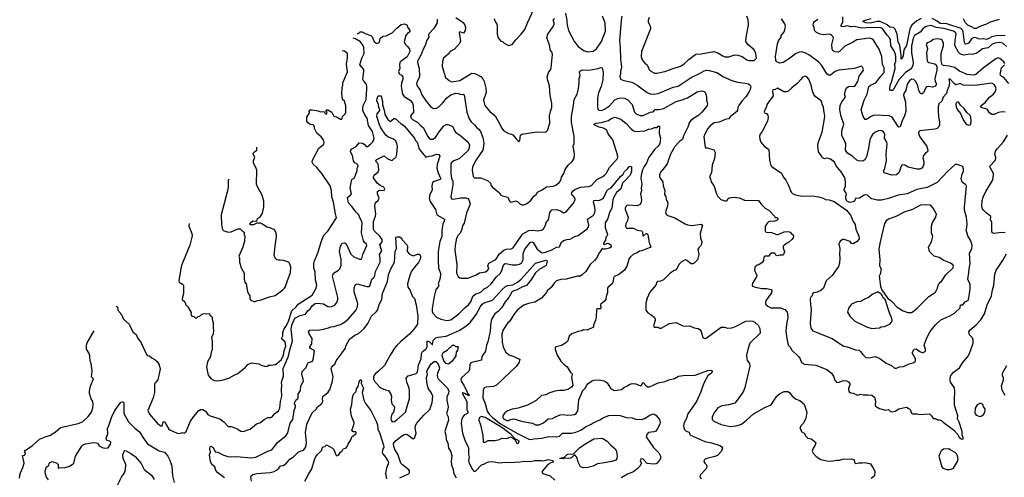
# Model space of a CAD drawing. Extents: x 1863017 to 1989460, y 394564 to 532820.
# Tile 56 of 213: x 1879442 to 1892582, y 489595 to 495697. Entities that reach past the tile are written whole.
import ezdxf

# ---------------------------------------------------------------- set-up
doc = ezdxf.new("R2010")
doc.units = 0

msp = doc.modelspace()

# ---------------------------------------------------------------- linework, layer by layer
at = {"layer": '0CON10XD'}
for points in [[(1885776, 495715), (1885786, 495675), (1885808, 495638), (1885814, 495615), (1885813, 495505), (1885826, 495456), (1885865, 495412), (1885886, 495406), (1885906, 495386), (1885965, 495353), (1886015, 495367), (1886065, 495429), (1886137, 495503), (1886184, 495565), (1886222, 495665), (1886332, 495895)], [(1886725, 495782), (1886746, 495685), (1886744, 495655), (1886751, 495605), (1886768, 495555), (1886845, 495403), (1886895, 495338), (1886975, 495281), (1887025, 495268), (1887095, 495279), (1887141, 495309), (1887205, 495405), (1887260, 495545), (1887255, 495655), (1887222, 495745)], [(1883948, 495511), (1883965, 495514), (1883986, 495534), (1884015, 495536), (1884055, 495511), (1884128, 495488), (1884145, 495469), (1884175, 495408), (1884195, 495388), (1884215, 495381), (1884243, 495397), (1884255, 495448), (1884265, 495461), (1884295, 495476), (1884335, 495481), (1884415, 495523), (1884475, 495585), (1884535, 495635), (1884572, 495642), (1884609, 495629), (1884623, 495593), (1884650, 495555), (1884647, 495535), (1884618, 495512), (1884597, 495485), (1884572, 495405), (1884585, 495371), (1884624, 495335), (1884644, 495304), (1884647, 495275), (1884615, 495204), (1884532, 495145), (1884516, 495125), (1884509, 495095), (1884517, 495045), (1884500, 495005), (1884507, 494977), (1884538, 494958), (1884557, 494935), (1884555, 494905), (1884538, 494852), (1884533, 494807), (1884550, 494705), (1884575, 494671), (1884655, 494623), (1884684, 494585), (1884695, 494555), (1884698, 494465), (1884659, 494415), (1884665, 494386), (1884684, 494364), (1884757, 494327), (1884791, 494285), (1884833, 494253), (1884884, 494145), (1884905, 494116), (1884925, 494103), (1884955, 494104), (1884990, 494125), (1885039, 494201), (1885105, 494281), (1885135, 494298), (1885155, 494298), (1885215, 494279), (1885228, 494265), (1885239, 494225), (1885261, 494191), (1885328, 494148), (1885428, 494065), (1885444, 494025), (1885438, 493975), (1885426, 493954), (1885307, 493843), (1885235, 493816), (1885208, 493795), (1885198, 493775), (1885196, 493645), (1885205, 493585), (1885222, 493542), (1885225, 493495), (1885194, 493335), (1885205, 493308), (1885234, 493304), (1885325, 493321), (1885395, 493322), (1885421, 493311), (1885435, 493297), (1885454, 493235), (1885405, 493122), (1885373, 492985), (1885356, 492955), (1885340, 492890), (1885319, 492851), (1885293, 492825), (1885274, 492785), (1885252, 492685), (1885248, 492625), (1885277, 492433), (1885273, 492315), (1885295, 492273), (1885315, 492256), (1885335, 492250), (1885425, 492251), (1885525, 492290)], [(1885016, 495705), (1885016, 495655), (1884971, 495579), (1884905, 495513), (1884899, 495495), (1884902, 495465), (1884878, 495425), (1884854, 495355), (1884825, 495305), (1884802, 495235), (1884753, 495143), (1884751, 495125), (1884773, 495045), (1884778, 494945), (1884769, 494915), (1884741, 494865), (1884739, 494845), (1884749, 494815), (1884787, 494757), (1884810, 494695), (1884865, 494612), (1884925, 494540), (1884963, 494513), (1885005, 494519), (1885035, 494536), (1885084, 494585), (1885143, 494657), (1885195, 494694), (1885265, 494716), (1885294, 494714), (1885335, 494701), (1885362, 494702), (1885374, 494694), (1885409, 494465), (1885442, 494375), (1885468, 494335), (1885515, 494291), (1885542, 494255), (1885568, 494238), (1885591, 494205), (1885625, 494125), (1885636, 494045), (1885625, 493955), (1885535, 493826), (1885486, 493735), (1885480, 493690), (1885496, 493605), (1885510, 493590), (1885595, 493586), (1885685, 493553), (1885724, 493515), (1885734, 493485), (1885747, 493467), (1885845, 493387), (1885865, 493359), (1885885, 493348), (1885959, 493329), (1885974, 493285), (1885988, 493268), (1886005, 493264), (1886065, 493281), (1886084, 493274), (1886115, 493243), (1886145, 493230), (1886165, 493230), (1886205, 493242), (1886264, 493285), (1886305, 493344), (1886335, 493365), (1886355, 493399), (1886415, 493426), (1886475, 493469), (1886565, 493478), (1886598, 493492), (1886643, 493527), (1886665, 493554), (1886671, 493595), (1886703, 493647), (1886722, 493698), (1886763, 493755), (1886817, 493805), (1886843, 493847), (1886847, 493905), (1886831, 494015), (1886840, 494045), (1886843, 494145), (1886807, 494325), (1886807, 494405), (1886834, 494555), (1886842, 494635), (1886884, 494705), (1886902, 494775), (1886911, 494855), (1886907, 494915), (1886920, 494955), (1886914, 494996), (1886927, 495015), (1886955, 495027), (1887036, 495024), (1887163, 495047), (1887195, 495059), (1887215, 495056), (1887230, 494995), (1887224, 494895), (1887204, 494806), (1887165, 494720), (1887152, 494655), (1887152, 494525), (1887158, 494505), (1887172, 494492), (1887205, 494487), (1887245, 494502), (1887315, 494549), (1887385, 494629), (1887425, 494646), (1887465, 494653), (1887515, 494651), (1887559, 494629), (1887614, 494565), (1887649, 494465), (1887675, 494439), (1887725, 494421), (1887765, 494421), (1887855, 494462), (1887895, 494470), (1887925, 494499), (1887975, 494500), (1888035, 494514), (1888132, 494565), (1888205, 494605), (1888285, 494627), (1888355, 494655), (1888485, 494733), (1888547, 494747), (1888575, 494740), (1888593, 494723), (1888606, 494665), (1888606, 494625), (1888619, 494595), (1888620, 494575), (1888616, 494555), (1888597, 494523), (1888548, 494462), (1888505, 494424), (1888409, 494361), (1888381, 494329), (1888358, 494265), (1888302, 494148), (1888289, 494101), (1888247, 494073), (1888185, 494004), (1888128, 493905), (1888082, 493775), (1888048, 493728), (1887995, 493665), (1887981, 493629), (1887980, 493605), (1887988, 493585), (1888026, 493535), (1888030, 493480), (1888050, 493420), (1888047, 493367), (1888065, 493340), (1888070, 493305), (1888090, 493255), (1888088, 493212), (1888063, 493135), (1888072, 493105), (1888094, 493084), (1888185, 493054), (1888325, 492973), (1888355, 492961), (1888415, 492951), (1888535, 492972), (1888556, 492956), (1888522, 492845), (1888528, 492785), (1888547, 492735), (1888542, 492705), (1888527, 492675), (1888504, 492656), (1888494, 492636), (1888506, 492566), (1888487, 492495), (1888445, 492450), (1888425, 492441), (1888402, 492442), (1888345, 492487), (1888325, 492493), (1888274, 492466), (1888239, 492431), (1888218, 492385), (1888193, 492357), (1888175, 492352), (1888122, 492315), (1888035, 492229), (1887995, 492211), (1887955, 492206), (1887945, 492197), (1887934, 492156), (1887851, 492065), (1887816, 491985), (1887799, 491915), (1887798, 491825), (1887825, 491789), (1887865, 491766), (1887916, 491725), (1887923, 491705), (1887921, 491685), (1887900, 491615), (1887908, 491598), (1887963, 491597), (1887984, 491584), (1888005, 491584), (1888115, 491647), (1888205, 491658), (1888294, 491614), (1888345, 491611), (1888385, 491616), (1888445, 491590), (1888498, 491578), (1888518, 491565), (1888538, 491538), (1888561, 491461), (1888584, 491444), (1888605, 491450), (1888804, 491596), (1888845, 491597), (1888895, 491583), (1888945, 491590), (1888995, 491606), (1889135, 491678), (1889195, 491681), (1889227, 491677), (1889255, 491663), (1889296, 491625), (1889320, 491580), (1889325, 491518), (1889188, 491385), (1889159, 491301), (1889144, 491225), (1889146, 491176), (1889153, 491155), (1889182, 491112), (1889186, 491075), (1889120, 490790), (1889104, 490745), (1889074, 490705)], [(1885265, 495726), (1885360, 495660), (1885383, 495625), (1885391, 495595), (1885388, 495555), (1885365, 495519), (1885315, 495536), (1885307, 495525), (1885323, 495415), (1885316, 495385), (1885245, 495304), (1885186, 495274), (1885161, 495239), (1885100, 495185), (1885084, 495146), (1885079, 495075), (1885125, 494928), (1885173, 494885), (1885205, 494869), (1885315, 494888), (1885475, 494986), (1885515, 494981), (1885595, 494938), (1885625, 494909), (1885640, 494875), (1885662, 494785), (1885669, 494725), (1885632, 494625), (1885648, 494555), (1885718, 494475), (1885790, 494415), (1885852, 494305), (1885874, 494254), (1885905, 494213), (1885965, 494178), (1886005, 494171), (1886025, 494160), (1886067, 494107), (1886105, 494070), (1886116, 494084), (1886124, 494155), (1886145, 494172), (1886345, 494203), (1886452, 494198), (1886467, 494203), (1886485, 494220), (1886516, 494315), (1886514, 494415), (1886526, 494475), (1886546, 494526), (1886546, 494585), (1886524, 494685), (1886514, 494815), (1886491, 494885), (1886484, 494935), (1886505, 495002), (1886531, 495035), (1886537, 495053), (1886554, 495235), (1886548, 495258), (1886521, 495295), (1886517, 495345), (1886479, 495459), (1886492, 495505), (1886554, 495595), (1886574, 495635), (1886576, 495656), (1886562, 495695), (1886580, 495715)], [(1887477, 495743), (1887469, 495685), (1887448, 495415), (1887454, 495325), (1887461, 495171), (1887473, 495065), (1887461, 495005), (1887461, 494969), (1887453, 494945), (1887459, 494905), (1887505, 494885), (1887612, 494862), (1887682, 494822), (1887815, 494726), (1887855, 494709), (1887895, 494703), (1887965, 494711), (1888165, 494796), (1888228, 494812), (1888402, 494925), (1888515, 494979), (1888575, 495017), (1888606, 495026), (1888645, 495020), (1888745, 494993), (1888833, 494933), (1888946, 494886), (1889024, 494864), (1889125, 494852), (1889170, 494840), (1889190, 494825), (1889198, 494805), (1889190, 494765), (1889179, 494741), (1889136, 494675), (1889079, 494611), (1889038, 494552), (1889028, 494525), (1889024, 494485), (1889015, 494471), (1888925, 494401), (1888902, 494375), (1888856, 494364), (1888775, 494332), (1888710, 494320), (1888657, 494283), (1888625, 494246), (1888585, 494172), (1888573, 494135), (1888590, 493995), (1888597, 493987), (1888623, 493987), (1888705, 493962), (1888722, 493925), (1888713, 493845), (1888684, 493755), (1888676, 493654), (1888652, 493615), (1888653, 493597), (1888674, 493525), (1888708, 493485), (1888741, 493375), (1888760, 493340), (1888801, 493301), (1888865, 493279), (1888886, 493284), (1888895, 493308), (1888910, 493320), (1888975, 493332), (1889045, 493322), (1889115, 493292), (1889304, 493284), (1889336, 493236), (1889392, 493185), (1889442, 493155), (1889516, 493076), (1889525, 493060), (1889547, 493057), (1889560, 493045), (1889558, 493032), (1889545, 493020), (1889505, 493008), (1889465, 493012), (1889435, 493002), (1889421, 492989), (1889391, 492945), (1889390, 492875), (1889405, 492862), (1889475, 492860), (1889545, 492832), (1889565, 492831), (1889645, 492866), (1889695, 492872), (1889725, 492862), (1889747, 492837), (1889766, 492826), (1889770, 492805), (1889765, 492790), (1889747, 492765), (1889705, 492730), (1889648, 492695), (1889633, 492675), (1889631, 492651), (1889647, 492605), (1889634, 492566), (1889625, 492558), (1889585, 492557), (1889555, 492547), (1889532, 492555), (1889520, 492585), (1889475, 492583), (1889452, 492565), (1889440, 492545), (1889385, 492542), (1889375, 492530), (1889367, 492485), (1889350, 492460), (1889305, 492430), (1889285, 492423), (1889252, 492395), (1889247, 492357), (1889278, 492285), (1889277, 492267), (1889222, 492185), (1889218, 492155), (1889220, 492145), (1889244, 492134), (1889344, 492114), (1889415, 492112), (1889469, 492099), (1889479, 492085), (1889476, 492055), (1889406, 491955), (1889394, 491925), (1889397, 491905), (1889427, 491875), (1889465, 491856), (1889595, 491854), (1889655, 491831), (1889684, 491795), (1889688, 491775), (1889692, 491725), (1889674, 491636), (1889668, 491545), (1889679, 491445), (1889699, 491355), (1889727, 491325), (1889744, 491294), (1889834, 491204), (1889856, 491175), (1889877, 491125), (1889914, 491104), (1890068, 491088), (1890215, 491034), (1890275, 490985), (1890304, 490944), (1890322, 490892), (1890345, 490863), (1890365, 490860), (1890435, 490884), (1890475, 490880), (1890505, 490868), (1890522, 490842), (1890523, 490825), (1890503, 490785), (1890503, 490765), (1890514, 490734), (1890535, 490722), (1890565, 490717), (1890625, 490689), (1890665, 490701), (1890705, 490694), (1890766, 490696), (1890815, 490690), (1890850, 490665), (1890862, 490615), (1890858, 490555), (1890864, 490544), (1890915, 490511), (1890995, 490492), (1891037, 490497), (1891065, 490470), (1891085, 490468), (1891125, 490477), (1891175, 490507), (1891275, 490530), (1891287, 490527), (1891295, 490510), (1891317, 490507), (1891328, 490498), (1891345, 490450), (1891361, 490441), (1891415, 490440), (1891445, 490433), (1891585, 490442), (1891613, 490413), (1891635, 490378), (1891659, 490379), (1891695, 490363), (1891715, 490363), (1891745, 490352), (1891765, 490330), (1891905, 490226), (1891964, 490165), (1891981, 490131), (1892005, 490108), (1892025, 490102), (1892032, 490108), (1892033, 490125), (1892020, 490155), (1892019, 490205), (1891980, 490330), (1891960, 490375), (1891961, 490415), (1891919, 490555), (1891916, 490635), (1891923, 490733), (1891917, 490787), (1891863, 490863), (1891860, 490895), (1891866, 490945), (1891904, 490995), (1891984, 491055), (1892025, 491123), (1892094, 491205), (1892119, 491245), (1892166, 491385), (1892168, 491425), (1892156, 491455), (1892120, 491495), (1892107, 491535), (1892127, 491563), (1892205, 491626), (1892270, 491695), (1892318, 491775), (1892354, 491895), (1892411, 492015), (1892424, 492095), (1892443, 492155), (1892458, 492305), (1892474, 492355), (1892495, 492388), (1892560, 492480), (1892610, 492575)], [(1887842, 495725), (1887831, 495685), (1887831, 495665), (1887846, 495635), (1887856, 495615), (1887863, 495575), (1887740, 495275), (1887738, 495205), (1887746, 495176), (1887764, 495145), (1887785, 495119), (1887818, 495095), (1887841, 495035), (1887865, 495012), (1887914, 494984), (1887945, 494984), (1888052, 495005), (1888162, 495048), (1888263, 495077), (1888307, 495103), (1888375, 495169), (1888465, 495239), (1888535, 495242), (1888705, 495271), (1888760, 495255), (1888825, 495214), (1888855, 495203), (1888905, 495203), (1888985, 495228), (1889025, 495226), (1889086, 495205), (1889145, 495162), (1889176, 495154), (1889245, 495152), (1889276, 495184), (1889266, 495245), (1889245, 495293), (1889164, 495364), (1889134, 495405), (1889136, 495465), (1889168, 495625), (1889164, 495695), (1889146, 495745)], [(1892189, 494819), (1892035, 494822), (1891995, 494848), (1891935, 494830), (1891914, 494844), (1891855, 494908), (1891844, 494906), (1891849, 494855), (1891843, 494805), (1891821, 494755), (1891812, 494715), (1891765, 494665), (1891750, 494610), (1891710, 494575), (1891701, 494535), (1891698, 494485), (1891703, 494403), (1891716, 494334), (1891716, 494295), (1891706, 494265), (1891685, 494247), (1891655, 494239), (1891455, 494216), (1891439, 494195), (1891442, 494165), (1891455, 494137), (1891548, 494005), (1891562, 493955), (1891558, 493935), (1891531, 493919), (1891502, 493885), (1891494, 493855), (1891508, 493805), (1891510, 493770), (1891501, 493745), (1891480, 493715), (1891455, 493702), (1891415, 493704), (1891299, 493729), (1891255, 493756), (1891228, 493762), (1891214, 493756), (1891195, 493728), (1891188, 493685), (1891175, 493653), (1891145, 493626), (1891080, 493625), (1890978, 493655), (1890969, 493675), (1890989, 493715), (1891012, 493815), (1891006, 493905), (1891021, 494035), (1891014, 494065), (1890984, 494115), (1890986, 494165), (1890979, 494189), (1890962, 494212), (1890935, 494221), (1890903, 494217), (1890856, 494194), (1890822, 494165), (1890809, 494145), (1890789, 494095), (1890771, 493985), (1890742, 493868), (1890725, 493833), (1890704, 493816), (1890675, 493809), (1890635, 493814), (1890615, 493822), (1890562, 493872), (1890488, 493915), (1890464, 493955), (1890466, 494035), (1890460, 494065), (1890416, 494155), (1890416, 494215), (1890440, 494305), (1890407, 494405), (1890388, 494495), (1890391, 494555), (1890415, 494600), (1890464, 494665), (1890452, 494705), (1890470, 494785), (1890505, 494807), (1890525, 494811), (1890575, 494804), (1890589, 494811), (1890629, 494875), (1890645, 494945), (1890702, 495025), (1890695, 495058), (1890675, 495076), (1890585, 495047), (1890374, 495026), (1890325, 495008), (1890262, 494958), (1890245, 494952), (1890215, 494976), (1890147, 495087), (1890105, 495136), (1889975, 495229), (1889925, 495254), (1889877, 495267), (1889845, 495262), (1889795, 495240), (1889715, 495178), (1889632, 495128), (1889585, 495119), (1889548, 495135), (1889534, 495155), (1889529, 495205), (1889554, 495374), (1889570, 495415), (1889604, 495465), (1889606, 495485), (1889643, 495535), (1889655, 495563), (1889661, 495615), (1889653, 495643), (1889607, 495707)], [(1892588, 495115), (1892575, 495135), (1892525, 495178), (1892495, 495188), (1892470, 495175), (1892305, 495056), (1892204, 494966), (1892175, 494958), (1892085, 494964), (1891985, 495012), (1891919, 495059), (1891845, 495078), (1891772, 495085), (1891754, 495095), (1891738, 495148), (1891738, 495245), (1891773, 495353), (1891773, 495385), (1891755, 495422), (1891742, 495432), (1891685, 495444), (1891635, 495435), (1891602, 495408), (1891555, 495389), (1891538, 495365), (1891558, 495315), (1891542, 495255), (1891555, 495145), (1891575, 495128), (1891655, 495109), (1891673, 495095), (1891683, 495075), (1891683, 495025), (1891654, 494915), (1891658, 494878), (1891672, 494845), (1891668, 494815), (1891655, 494804), (1891625, 494796), (1891566, 494806), (1891545, 494801), (1891531, 494785), (1891505, 494722), (1891485, 494708), (1891475, 494708), (1891464, 494715), (1891443, 494753), (1891428, 494815), (1891400, 494875), (1891375, 494899), (1891345, 494902), (1891317, 494883), (1891285, 494836), (1891268, 494755), (1891242, 494715), (1891239, 494691), (1891263, 494597), (1891268, 494475), (1891251, 494415), (1891221, 494349), (1891192, 494268), (1891175, 494266), (1891155, 494284), (1891087, 494397), (1891045, 494416), (1890845, 494422), (1890797, 494403), (1890745, 494364), (1890725, 494364), (1890701, 494405), (1890673, 494497), (1890711, 494625), (1890754, 494706), (1890774, 494805), (1890795, 494826), (1890869, 494855), (1890935, 494944), (1890980, 494995), (1890981, 495055), (1890955, 495098), (1890946, 495205), (1890912, 495302), (1890835, 495426), (1890815, 495442), (1890785, 495451), (1890615, 495429), (1890555, 495392), (1890455, 495344), (1890385, 495271), (1890365, 495264), (1890325, 495269), (1890295, 495286), (1890284, 495305), (1890283, 495365), (1890301, 495455), (1890294, 495475), (1890273, 495493), (1890245, 495502), (1890165, 495497), (1890125, 495505), (1890075, 495525), (1890051, 495555), (1890044, 495595), (1890031, 495625), (1890035, 495652), (1890048, 495672), (1890092, 495705)], [(1892610, 495340), (1892562, 495382), (1892525, 495392), (1892455, 495383), (1892415, 495365), (1892365, 495322), (1892292, 495308), (1892235, 495262), (1892205, 495246), (1892155, 495234), (1892116, 495236), (1892045, 495226), (1891999, 495239), (1891971, 495265), (1891923, 495355), (1891925, 495425), (1891940, 495505), (1891931, 495525), (1891904, 495545), (1891775, 495581), (1891675, 495595), (1891605, 495618), (1891555, 495611), (1891522, 495598), (1891493, 495575), (1891460, 495530), (1891385, 495485), (1891365, 495449), (1891343, 495345), (1891345, 495255), (1891366, 495125), (1891363, 495085), (1891353, 495065), (1891326, 495035), (1891265, 494995), (1891175, 494893), (1891095, 494754), (1891065, 494754), (1891056, 494766), (1891061, 494825), (1891075, 494866), (1891125, 495045), (1891127, 495075), (1891118, 495105), (1891135, 495135), (1891136, 495206), (1891132, 495235), (1891113, 495283), (1891067, 495347), (1891062, 495432), (1891051, 495455), (1891015, 495494), (1890955, 495579), (1890925, 495594), (1890845, 495588), (1890795, 495594), (1890675, 495584), (1890585, 495608), (1890535, 495602), (1890485, 495615), (1890435, 495601), (1890408, 495605), (1890399, 495615), (1890426, 495665), (1890426, 495736)], [(1891475, 495711), (1891415, 495680), (1891348, 495625), (1891322, 495575), (1891278, 495355), (1891243, 495293), (1891234, 495215), (1891225, 495194), (1891205, 495172), (1891206, 495225), (1891190, 495355), (1891165, 495400), (1891152, 495505), (1891125, 495569), (1891105, 495591), (1891055, 495598), (1891017, 495627), (1890925, 495673), (1890885, 495675), (1890795, 495652), (1890735, 495654), (1890693, 495673), (1890711, 495685), (1890807, 495715)], [(1892595, 495481), (1892545, 495488), (1892475, 495481), (1892415, 495470), (1892375, 495448), (1892345, 495435), (1892305, 495444), (1892265, 495436), (1892235, 495441), (1892205, 495456), (1892175, 495458), (1892145, 495440), (1892105, 495385), (1892065, 495367), (1892052, 495395), (1892033, 495535), (1892019, 495565), (1892005, 495579), (1891815, 495642), (1891725, 495647), (1891685, 495679), (1891619, 495715)], [(1892515, 495698), (1892395, 495664), (1892343, 495637), (1892254, 495606), (1892205, 495580), (1892185, 495578), (1892144, 495604), (1892095, 495622), (1892066, 495655), (1892037, 495707)], [(1880730, 491877), (1880730, 491875), (1880747, 491867), (1880750, 491825), (1880790, 491785), (1880790, 491775), (1880807, 491757), (1880813, 491733), (1880830, 491705), (1880902, 491635), (1880952, 491535), (1880995, 491498), (1881014, 491455), (1881065, 491388), (1881135, 491230), (1881145, 491220), (1881176, 491216), (1881212, 491182), (1881246, 491166), (1881275, 491140), (1881306, 491095), (1881318, 491035), (1881288, 490895), (1881260, 490865), (1881255, 490850), (1881245, 490850), (1881240, 490835), (1881241, 490725), (1881223, 490655), (1881153, 490485), (1881176, 490435), (1881287, 490307), (1881325, 490281), (1881345, 490278), (1881356, 490334), (1881375, 490340), (1881400, 490290), (1881434, 490235), (1881445, 490228), (1881545, 490184), (1881575, 490179), (1881615, 490190), (1881636, 490184), (1881655, 490192), (1881664, 490206), (1881721, 490345), (1881760, 490400), (1881835, 490486), (1881855, 490498), (1881885, 490498), (1881921, 490475), (1881935, 490459), (1881954, 490434), (1881985, 490412), (1882115, 490374), (1882165, 490336), (1882225, 490273), (1882265, 490273), (1882305, 490260), (1882355, 490238), (1882371, 490221), (1882395, 490208), (1882435, 490207), (1882470, 490225), (1882520, 490235), (1882604, 490306), (1882655, 490324), (1882705, 490364), (1882755, 490392), (1882795, 490393), (1882811, 490399), (1882845, 490443), (1882895, 490479), (1882912, 490515), (1882924, 490604), (1882941, 490675), (1882935, 490765), (1882943, 490823), (1882936, 490865), (1882963, 490945), (1882959, 491045), (1883031, 491209), (1883044, 491275), (1883085, 491415), (1883065, 491565), (1883076, 491625), (1883115, 491716), (1883185, 491754), (1883255, 491771), (1883286, 491814), (1883321, 491839), (1883351, 491885), (1883385, 491912), (1883416, 491916), (1883495, 491908), (1883555, 491874), (1883575, 491869), (1883605, 491873), (1883648, 491892), (1883676, 491924), (1883689, 491965), (1883688, 491992), (1883618, 492275), (1883632, 492318), (1883696, 492355), (1883717, 492375), (1883731, 492425), (1883731, 492505), (1883712, 492605), (1883722, 492678), (1883744, 492716), (1883775, 492721), (1883798, 492708), (1883861, 492571), (1883903, 492535), (1883976, 492504), (1883995, 492503), (1884008, 492512), (1884022, 492565), (1884073, 492685), (1884069, 492705), (1884045, 492726), (1884029, 492749), (1884006, 492855), (1884014, 492984), (1884010, 493005), (1883981, 493055), (1883967, 493095), (1883931, 493131), (1883877, 493205), (1883831, 493255), (1883818, 493325), (1883825, 493336), (1883858, 493355), (1883870, 493375), (1883854, 493455), (1883873, 493565), (1883905, 493585), (1883921, 493609), (1883948, 493685), (1883948, 493715), (1883959, 493745), (1883954, 493765), (1883917, 493787), (1883899, 493815), (1883886, 493885), (1883858, 493935), (1883860, 493955), (1883875, 493974), (1883933, 494007), (1883975, 494057), (1884019, 494049), (1884038, 494038), (1884065, 494008), (1884085, 494007), (1884125, 494036), (1884152, 494065), (1884164, 494085), (1884171, 494115), (1884150, 494205), (1884097, 494287), (1884080, 494385), (1884048, 494428), (1884024, 494485), (1884021, 494515), (1884028, 494552), (1884065, 494635), (1884075, 494775), (1884077, 494805), (1884069, 494835), (1884031, 494885), (1884023, 494905), (1884037, 495005), (1884034, 495034), (1883983, 495095), (1884009, 495185), (1884041, 495245), (1884036, 495325), (1884016, 495366), (1883990, 495400), (1883925, 495443), (1883895, 495451)], [(1881705, 492977), (1881703, 492975), (1881700, 492945), (1881741, 492845), (1881743, 492815), (1881711, 492689), (1881618, 492465), (1881599, 492405), (1881567, 492215), (1881570, 492195), (1881615, 492172), (1881627, 492155), (1881628, 492045), (1881614, 491996), (1881612, 491965), (1881646, 491936), (1881660, 491895), (1881685, 491870), (1881732, 491792), (1881728, 491775), (1881740, 491745), (1881767, 491737), (1881785, 491720), (1881807, 491723), (1881825, 491740), (1881845, 491742), (1881875, 491768), (1881905, 491779), (1881935, 491773), (1881975, 491780), (1881980, 491755), (1881995, 491748), (1882009, 491729), (1882010, 491705), (1882026, 491654), (1882023, 491585), (1882029, 491555), (1882023, 491505), (1882004, 491465), (1882012, 491405), (1882013, 491297), (1881998, 491265), (1881987, 491205), (1881951, 491135), (1881936, 491065), (1881959, 490955), (1881996, 490906), (1882040, 490885), (1882075, 490881), (1882145, 490890), (1882235, 490917), (1882304, 490956), (1882355, 490977), (1882457, 491065), (1882485, 491099), (1882535, 491120), (1882635, 491106), (1882665, 491090), (1882725, 491074), (1882745, 491077), (1882765, 491090), (1882795, 491088), (1882855, 491099), (1882875, 491114), (1882935, 491166), (1882965, 491225), (1882970, 491285), (1882993, 491345), (1882991, 491375), (1882980, 491405), (1882939, 491435), (1882936, 491445), (1882955, 491483), (1882954, 491525), (1882967, 491565), (1882995, 491605), (1883024, 491665), (1883076, 491814), (1883133, 491867), (1883157, 491903), (1883345, 492024), (1883399, 492115), (1883406, 492155), (1883388, 492225), (1883386, 492335), (1883369, 492385), (1883366, 492445), (1883375, 492483), (1883424, 492595), (1883465, 492733), (1883502, 492825), (1883556, 492875), (1883669, 493055), (1883655, 493110), (1883632, 493265), (1883609, 493335), (1883605, 493420), (1883585, 493480), (1883474, 493645), (1883409, 493725), (1883361, 493771), (1883347, 493795), (1883352, 493825), (1883433, 493985), (1883503, 494037), (1883507, 494055), (1883496, 494095), (1883465, 494135), (1883407, 494185), (1883378, 494245), (1883374, 494285), (1883353, 494297), (1883312, 494302), (1883274, 494335), (1883274, 494395), (1883309, 494455), (1883307, 494475), (1883320, 494495), (1883344, 494496), (1883425, 494482), (1883455, 494468), (1883505, 494472), (1883517, 494445), (1883535, 494437), (1883548, 494465), (1883530, 494485), (1883540, 494495), (1883555, 494497), (1883608, 494465), (1883635, 494411), (1883671, 494401), (1883725, 494370), (1883735, 494370), (1883745, 494380), (1883751, 494405), (1883788, 494442), (1883796, 494465), (1883795, 494550), (1883775, 494612), (1883750, 494635), (1883742, 494715), (1883748, 494795), (1883756, 494825), (1883753, 494855), (1883817, 495003), (1883804, 495105), (1883819, 495195), (1883815, 495247), (1883775, 495278), (1883744, 495281)], [(1892641, 494845), (1892576, 494926), (1892535, 494950), (1892526, 494965), (1892546, 495055), (1892586, 495095)], [(1891115, 491050), (1891145, 491052), (1891185, 491066), (1891235, 491071), (1891315, 491108), (1891365, 491119), (1891393, 491135), (1891399, 491155), (1891396, 491175), (1891354, 491255), (1891380, 491305), (1891405, 491308), (1891455, 491273), (1891485, 491261), (1891499, 491261), (1891525, 491272), (1891532, 491285), (1891533, 491305), (1891514, 491355), (1891544, 491445), (1891592, 491538), (1891665, 491626), (1891737, 491693), (1891855, 491746), (1891919, 491785), (1891992, 491855), (1891997, 491893), (1892027, 491895), (1892061, 491935), (1892095, 491952), (1892105, 491963), (1892129, 492105), (1892126, 492165), (1892094, 492235), (1892111, 492325), (1892113, 492375), (1892129, 492445), (1892116, 492585), (1892150, 492640), (1892154, 492685), (1892136, 492746), (1892094, 492815), (1892084, 492864), (1892072, 492885), (1892082, 492925), (1892086, 492975), (1892076, 493065), (1892052, 493155), (1892051, 493195), (1892079, 493475), (1892069, 493495), (1892022, 493532), (1892006, 493575), (1892021, 493635), (1892039, 493675), (1892039, 493709), (1892028, 493735), (1892014, 493744), (1891955, 493767), (1891927, 493767), (1891831, 493675), (1891686, 493525), (1891555, 493461), (1891416, 493434), (1891286, 493374), (1891165, 493359), (1891039, 493311), (1890945, 493291), (1890885, 493289), (1890816, 493306), (1890795, 493316), (1890755, 493356), (1890735, 493362), (1890714, 493356), (1890652, 493318), (1890598, 493312), (1890585, 493277), (1890565, 493266), (1890525, 493260), (1890491, 493271), (1890478, 493285), (1890468, 493318), (1890467, 493343), (1890476, 493365), (1890472, 493382), (1890446, 493425), (1890449, 493445), (1890464, 493475), (1890463, 493527), (1890460, 493575), (1890446, 493605), (1890405, 493668), (1890339, 493749), (1890315, 493796), (1890265, 493836), (1890215, 493849), (1890185, 493841), (1890155, 493853), (1890140, 493885), (1890102, 493935), (1890096, 494015), (1890099, 494055), (1890152, 494195), (1890185, 494375), (1890186, 494415), (1890172, 494485), (1890170, 494535), (1890150, 494565), (1890149, 494595), (1890139, 494615), (1890057, 494675), (1890040, 494700), (1890023, 494743), (1890004, 494825), (1889976, 494905), (1889945, 494936), (1889925, 494943), (1889911, 494939), (1889885, 494928), (1889872, 494905), (1889819, 494845), (1889745, 494790), (1889695, 494740), (1889675, 494734), (1889640, 494735), (1889555, 494782), (1889525, 494768), (1889495, 494762), (1889488, 494742), (1889497, 494683), (1889414, 494565), (1889410, 494535), (1889390, 494505), (1889378, 494465), (1889380, 494455), (1889410, 494445), (1889428, 494425), (1889432, 494395), (1889422, 494345), (1889352, 494205), (1889325, 494170), (1889317, 494145), (1889318, 494105), (1889332, 494062), (1889384, 494004), (1889432, 493975), (1889440, 493965), (1889447, 493825), (1889465, 493752), (1889483, 493733), (1889610, 493650), (1889630, 493600), (1889668, 493555), (1889707, 493477), (1889740, 493395), (1889758, 493378), (1889795, 493361), (1889885, 493342), (1890025, 493347), (1890105, 493334), (1890165, 493318), (1890195, 493301), (1890244, 493294), (1890313, 493273), (1890475, 493155), (1890530, 493090), (1890565, 493008), (1890594, 492965), (1890599, 492905), (1890640, 492810), (1890644, 492775), (1890620, 492740), (1890565, 492707), (1890545, 492712), (1890525, 492737), (1890445, 492766), (1890425, 492766), (1890394, 492745), (1890376, 492704), (1890386, 492645), (1890381, 492565), (1890386, 492515), (1890385, 492450), (1890371, 492405), (1890286, 492284), (1890203, 492215), (1890170, 492115), (1890134, 492086), (1890085, 492064), (1890040, 492055), (1890026, 492044), (1890015, 492012), (1889996, 491994), (1889992, 491975), (1889994, 491896), (1890003, 491835), (1889993, 491645), (1889999, 491585), (1890026, 491546), (1890285, 491446), (1890395, 491370), (1890442, 491345), (1890486, 491336), (1890595, 491294), (1890645, 491288), (1890665, 491274), (1890695, 491230), (1890735, 491194), (1890775, 491186), (1890865, 491204), (1890921, 491181), (1891006, 491115), (1891075, 491084), (1891115, 491050)], [(1892595, 494464), (1892555, 494469), (1892505, 494459), (1892445, 494434), (1892415, 494434), (1892386, 494455), (1892353, 494503), (1892282, 494522), (1892264, 494535), (1892273, 494555), (1892327, 494595), (1892386, 494664), (1892437, 494703), (1892461, 494735), (1892473, 494775), (1892467, 494805), (1892448, 494835), (1892415, 494850), (1892189, 494819)], [(1882175, 489586), (1882085, 489654), (1882062, 489685), (1882046, 489735), (1882005, 489767), (1881991, 489805), (1881977, 489893), (1881990, 489935), (1881981, 489975), (1881985, 490002), (1881995, 490010), (1882025, 489993), (1882050, 489935), (1882085, 489928), (1882155, 489894), (1882222, 489872), (1882265, 489867), (1882335, 489871), (1882538, 489852), (1882595, 489864), (1882753, 489945), (1882808, 489962), (1882888, 490062), (1882993, 490147), (1883022, 490188), (1883052, 490315), (1883086, 490365), (1883107, 490485), (1883123, 490535), (1883123, 490555), (1883112, 490575), (1883114, 490595), (1883129, 490621), (1883159, 490651), (1883161, 490705), (1883188, 490752), (1883194, 490815), (1883228, 490875), (1883226, 490905), (1883209, 490965), (1883213, 491005), (1883260, 491055), (1883287, 491115), (1883296, 491124), (1883345, 491140), (1883358, 491162), (1883378, 491275), (1883368, 491288), (1883325, 491312), (1883316, 491325), (1883316, 491335), (1883343, 491375), (1883346, 491445), (1883305, 491507), (1883298, 491535), (1883315, 491556), (1883361, 491561), (1883415, 491556), (1883495, 491568), (1883565, 491587), (1883595, 491603), (1883635, 491604), (1883725, 491632), (1883765, 491653), (1883826, 491705), (1883925, 491816), (1883947, 491855), (1883954, 491905), (1883948, 491945), (1883906, 492065), (1883908, 492125), (1883914, 492145), (1883924, 492165), (1883945, 492176), (1884075, 492137), (1884105, 492141), (1884120, 492155), (1884143, 492235), (1884172, 492265), (1884182, 492285), (1884193, 492337), (1884253, 492465), (1884255, 492515), (1884244, 492565), (1884274, 492615), (1884247, 492695), (1884280, 492735), (1884279, 492765), (1884250, 492810), (1884177, 492875), (1884163, 492905), (1884165, 493005), (1884191, 493075), (1884194, 493105), (1884181, 493215), (1884193, 493257), (1884225, 493288), (1884241, 493315), (1884218, 493375), (1884217, 493405), (1884245, 493422), (1884305, 493421), (1884317, 493435), (1884302, 493465), (1884255, 493487), (1884215, 493516), (1884166, 493586), (1884162, 493605), (1884172, 493625), (1884225, 493670), (1884237, 493695), (1884226, 493775), (1884200, 493800), (1884194, 493816), (1884207, 493833), (1884305, 493881), (1884345, 493848), (1884385, 493826), (1884405, 493819), (1884417, 493823), (1884465, 493870), (1884476, 493905), (1884486, 494004), (1884476, 494046), (1884462, 494075), (1884430, 494105), (1884355, 494136), (1884328, 494158), (1884262, 494255), (1884244, 494294), (1884207, 494405), (1884215, 494441), (1884249, 494485), (1884250, 494495), (1884234, 494525), (1884230, 494565), (1884209, 494615), (1884212, 494648), (1884225, 494680), (1884265, 494680), (1884285, 494600), (1884284, 494565), (1884311, 494471), (1884314, 494434), (1884355, 494364), (1884385, 494341), (1884402, 494348), (1884435, 494381), (1884455, 494379), (1884531, 494311), (1884575, 494281), (1884711, 494115), (1884724, 494085), (1884745, 494064), (1884766, 494005), (1884771, 493981), (1884794, 493944), (1884863, 493863), (1884905, 493878), (1884945, 493881), (1885005, 493904), (1885035, 493900), (1885048, 493878), (1885016, 493764), (1885011, 493715), (1885028, 493655), (1885061, 493575), (1885056, 493564), (1884975, 493541), (1884953, 493525), (1884943, 493483), (1884949, 493425), (1884916, 493365), (1884909, 493315), (1884922, 493272), (1884992, 493165), (1885011, 493095), (1885113, 493035), (1885108, 493005), (1885089, 492975), (1885076, 492885), (1885074, 492805), (1885051, 492739)], [(1892105, 494290), (1892125, 494293), (1892136, 494305), (1892141, 494345), (1892134, 494395), (1892122, 494425), (1892081, 494461), (1892049, 494515), (1891999, 494559), (1891975, 494592), (1891965, 494600), (1891945, 494592), (1891934, 494575), (1891941, 494535), (1891958, 494495), (1891999, 494445), (1892033, 494363), (1892075, 494303), (1892105, 494290)], [(1885525, 492290), (1885579, 492321), (1885658, 492335), (1885683, 492347), (1885702, 492375), (1885692, 492415), (1885705, 492451), (1885795, 492501), (1885844, 492576), (1885905, 492625), (1885935, 492637), (1886001, 492640), (1886029, 492655), (1886142, 492825), (1886159, 492841), (1886235, 492884), (1886295, 492892), (1886355, 492882), (1886405, 492892), (1886435, 492909), (1886461, 492959), (1886474, 493006), (1886494, 493025), (1886504, 493046), (1886519, 493125), (1886545, 493160), (1886605, 493167), (1886660, 493150), (1886705, 493123), (1886735, 493136), (1886828, 493245), (1886856, 493294), (1886857, 493305), (1886847, 493325), (1886806, 493375), (1886809, 493391), (1886829, 493415), (1886849, 493431), (1886925, 493465), (1887035, 493473), (1887073, 493487), (1887144, 493565), (1887225, 493604), (1887253, 493627), (1887269, 493645), (1887315, 493726), (1887421, 493845), (1887426, 493865), (1887422, 493895), (1887359, 494095), (1887325, 494133), (1887297, 494177), (1887275, 494229), (1887235, 494251), (1887174, 494264), (1887110, 494295), (1887108, 494305), (1887135, 494317), (1887205, 494325), (1887299, 494351), (1887335, 494379), (1887385, 494398), (1887465, 494370), (1887535, 494311), (1887599, 494245), (1887635, 494216), (1887664, 494206), (1887785, 494214), (1887835, 494236), (1887875, 494240), (1887912, 494258), (1887949, 494261), (1887965, 494276), (1887981, 494275), (1887976, 494185), (1887996, 494115), (1887984, 494046), (1887961, 494009), (1887912, 493965), (1887835, 493855), (1887806, 493785), (1887775, 493740), (1887754, 493695), (1887739, 493645), (1887733, 493585), (1887746, 493505), (1887737, 493455), (1887739, 493415), (1887727, 493375), (1887739, 493295), (1887737, 493263), (1887725, 493233), (1887685, 493214), (1887565, 493224), (1887545, 493218), (1887532, 493205), (1887522, 493185), (1887524, 493165), (1887564, 493065), (1887555, 493017), (1887532, 492975), (1887529, 492945), (1887536, 492926), (1887546, 492916), (1887635, 492917), (1887682, 492892), (1887745, 492881), (1887755, 492865), (1887758, 492818), (1887765, 492809), (1887805, 492846), (1887816, 492846), (1887825, 492830), (1887843, 492725), (1887866, 492665), (1887747, 492613), (1887712, 492608), (1887682, 492588), (1887635, 492570), (1887596, 492535), (1887575, 492513), (1887545, 492412), (1887512, 492355), (1887435, 492296), (1887377, 492273), (1887368, 492255), (1887363, 492207), (1887350, 492175), (1887292, 492125), (1887287, 492113), (1887285, 492060), (1887268, 492005), (1887264, 491966), (1887246, 491944), (1887198, 491905), (1887193, 491893), (1887200, 491855), (1887187, 491843), (1887155, 491842), (1887138, 491832), (1887136, 491724), (1887129, 491691), (1887100, 491625), (1887098, 491595), (1887015, 491557), (1886965, 491562), (1886945, 491548), (1886895, 491540), (1886812, 491508), (1886777, 491475), (1886756, 491414), (1886732, 491388), (1886675, 491354), (1886600, 491335), (1886590, 491325), (1886587, 491305), (1886616, 491225), (1886662, 491145), (1886703, 491103), (1886748, 491068), (1886794, 490994), (1886810, 490985), (1886817, 490967), (1886807, 490925), (1886823, 490825), (1886808, 490795), (1886765, 490769), (1886705, 490752), (1886645, 490753), (1886585, 490741), (1886504, 490716), (1886465, 490694), (1886406, 490684), (1886335, 490617), (1886218, 490555), (1886095, 490516), (1886015, 490502), (1885957, 490483), (1885917, 490453), (1885891, 490415), (1885888, 490395), (1885899, 490375), (1885945, 490351), (1885965, 490350), (1885994, 490366), (1886035, 490373), (1886155, 490339), (1886285, 490315), (1886327, 490295), (1886375, 490295), (1886435, 490321), (1886495, 490372), (1886555, 490379), (1886595, 490403), (1886655, 490427), (1886695, 490433), (1886755, 490424), (1886815, 490428), (1886847, 490433), (1886869, 490445), (1886890, 490480), (1886903, 490627), (1886957, 490753), (1886989, 490785), (1887010, 490825), (1887031, 490845), (1887075, 490876), (1887105, 490888), (1887175, 490896), (1887241, 490881), (1887281, 490855), (1887325, 490783), (1887365, 490757), (1887383, 490753), (1887474, 490766), (1887515, 490798), (1887555, 490813), (1887575, 490833), (1887615, 490844), (1887665, 490840), (1887726, 490816), (1887742, 490818), (1887752, 490848), (1887765, 490860), (1887805, 490814), (1887825, 490802), (1887849, 490801), (1887965, 490856), (1888055, 490870), (1888105, 490894), (1888180, 490910), (1888235, 490941), (1888295, 490951), (1888455, 490956), (1888625, 491021), (1888664, 491024), (1888678, 491018), (1888683, 491005), (1888676, 490985), (1888625, 490946), (1888584, 490875), (1888558, 490815), (1888532, 490735), (1888476, 490605), (1888359, 490441), (1888341, 490385), (1888305, 490306), (1888300, 490275), (1888311, 490235), (1888335, 490209), (1888378, 490198), (1888385, 490161), (1888585, 490070), (1888675, 490052), (1888785, 490020), (1888807, 490005), (1888820, 489985), (1888807, 489943), (1888755, 489886), (1888718, 489872), (1888625, 489850), (1888592, 489835), (1888579, 489821), (1888574, 489804), (1888584, 489784), (1888602, 489765), (1888612, 489745), (1888612, 489728), (1888598, 489705), (1888524, 489625), (1888521, 489605), (1888537, 489575)], [(1892595, 492854), (1892545, 492861), (1892445, 492847), (1892422, 492855), (1892414, 492885), (1892416, 492996), (1892400, 493030), (1892403, 493073), (1892334, 493125), (1892306, 493156), (1892293, 493175), (1892284, 493206), (1892288, 493285), (1892301, 493329), (1892336, 493405), (1892425, 493554), (1892434, 493585), (1892438, 493645), (1892392, 493725), (1892391, 493745), (1892461, 493819), (1892471, 493845), (1892469, 493861), (1892457, 493905), (1892464, 493945), (1892485, 493977), (1892571, 494069), (1892624, 494155)], [(1882232, 493572), (1882226, 493546), (1882224, 493465), (1882214, 493416), (1882130, 493095), (1882134, 492966), (1882144, 492914), (1882160, 492885), (1882212, 492868), (1882225, 492863), (1882263, 492867), (1882355, 492908), (1882385, 492910), (1882422, 492872), (1882440, 492865), (1882440, 492825), (1882448, 492815), (1882442, 492745), (1882422, 492665), (1882368, 492545), (1882377, 492515), (1882374, 492465), (1882387, 492435), (1882392, 492395), (1882436, 492315), (1882437, 492235), (1882449, 492199), (1882466, 492176), (1882484, 492074), (1882495, 492040), (1882512, 492015), (1882514, 491974), (1882525, 491958), (1882568, 491938), (1882585, 491938), (1882615, 491952), (1882650, 491955), (1882775, 492003), (1882850, 492020), (1882956, 492094), (1882978, 492115), (1882992, 492138), (1883010, 492205), (1883058, 492325), (1883060, 492395), (1883045, 492450), (1883032, 492465), (1882965, 492486), (1882920, 492490), (1882895, 492488), (1882873, 492495), (1882851, 492515), (1882840, 492555), (1882850, 492675), (1882870, 492805), (1882866, 492855), (1882845, 492893), (1882785, 492921), (1882739, 492929), (1882685, 492972), (1882655, 492982), (1882608, 492982), (1882563, 492963), (1882525, 492960), (1882520, 492965), (1882520, 492985), (1882552, 493015), (1882605, 493010), (1882614, 493046), (1882656, 493074), (1882682, 493118), (1882702, 493198), (1882700, 493275), (1882678, 493355), (1882617, 493467), (1882603, 493505), (1882605, 493690), (1882594, 493725), (1882561, 493785), (1882562, 493815), (1882581, 493865), (1882561, 493895), (1882558, 493915), (1882575, 493935), (1882607, 493955), (1882606, 493995)], [(1885051, 492739), (1885028, 492605), (1885027, 492485), (1885033, 492385), (1885058, 492315), (1885058, 492295), (1885051, 492235), (1885027, 492175), (1885035, 492155), (1885033, 492145), (1884996, 492095), (1884972, 492005), (1884948, 491845), (1884949, 491805), (1884956, 491785), (1885005, 491732), (1885064, 491704), (1885145, 491686), (1885195, 491694), (1885305, 491776), (1885381, 491855), (1885430, 491895), (1885461, 491935), (1885490, 492010), (1885530, 492040), (1885561, 492050), (1885595, 492065), (1885640, 492110), (1885685, 492131), (1885735, 492175), (1885804, 492266), (1885858, 492315), (1885881, 492365), (1885894, 492415), (1885915, 492442), (1885928, 492445), (1886015, 492428), (1886075, 492428), (1886113, 492435), (1886138, 492452), (1886163, 492495), (1886161, 492575), (1886183, 492637), (1886255, 492728), (1886275, 492735), (1886297, 492727), (1886348, 492638), (1886404, 492594), (1886425, 492588), (1886461, 492595), (1886542, 492628), (1886605, 492663), (1886645, 492669), (1886653, 492677), (1886667, 492725), (1886702, 492752), (1886744, 492766), (1886788, 492772), (1886853, 492807), (1886895, 492821), (1887014, 492906), (1887028, 492925), (1887037, 492955), (1887018, 493035), (1887099, 493091), (1887120, 493125), (1887123, 493155), (1887117, 493195), (1887099, 493265), (1887106, 493284), (1887125, 493291), (1887165, 493288), (1887195, 493293), (1887227, 493313), (1887243, 493335), (1887279, 493415), (1887302, 493438), (1887335, 493457), (1887461, 493605), (1887496, 493635), (1887515, 493672), (1887554, 493706), (1887575, 493739), (1887595, 493743), (1887606, 493736), (1887609, 493675), (1887591, 493625), (1887525, 493556), (1887487, 493515), (1887465, 493441), (1887408, 493392), (1887368, 493322), (1887359, 493295), (1887346, 493184), (1887314, 493126), (1887291, 493045), (1887255, 492988), (1887255, 492925), (1887287, 492833), (1887282, 492815), (1887264, 492795), (1887262, 492758), (1887238, 492725), (1887234, 492705), (1887245, 492699), (1887285, 492716), (1887305, 492714), (1887330, 492695), (1887336, 492665), (1887315, 492650), (1887260, 492635), (1887236, 492636), (1887215, 492646), (1887178, 492592), (1887141, 492519), (1887114, 492485), (1887055, 492431), (1887000, 492340), (1886955, 492301), (1886925, 492278), (1886885, 492279), (1886735, 492236), (1886665, 492234), (1886605, 492214), (1886576, 492185), (1886534, 492126), (1886486, 492085), (1886470, 492055), (1886406, 491984), (1886315, 491930), (1886234, 491914), (1886169, 491891), (1886085, 491826), (1886038, 491765), (1885984, 491676), (1885956, 491654), (1885934, 491625), (1885890, 491550), (1885879, 491505), (1885883, 491395), (1885894, 491335), (1885911, 491295), (1885932, 491262), (1885964, 491234), (1885995, 491218), (1886035, 491206), (1886120, 491165), (1886113, 491157), (1886110, 491130), (1886073, 491075), (1885805, 490822), (1885765, 490806), (1885665, 490797), (1885642, 490788), (1885629, 490755), (1885624, 490655), (1885655, 490579), (1885681, 490475), (1885707, 490435), (1885752, 490392), (1885859, 490309), (1886093, 490173), (1886235, 490103), (1886265, 490099), (1886305, 490108), (1886412, 490118), (1886505, 490138), (1886605, 490132), (1886646, 490145), (1886685, 490185), (1886805, 490185), (1886865, 490198), (1886931, 490225), (1886994, 490266), (1887068, 490302), (1887095, 490322), (1887194, 490365), (1887225, 490387), (1887305, 490419), (1887375, 490424), (1887455, 490419), (1887535, 490394), (1887615, 490388), (1887665, 490370), (1887735, 490364), (1887785, 490380), (1887855, 490429), (1887905, 490439), (1887934, 490424), (1887982, 490365), (1887989, 490325), (1887985, 490302), (1887956, 490244), (1887930, 490210), (1887905, 490199), (1887835, 490190), (1887811, 490165), (1887804, 490136), (1887902, 489992), (1887971, 489921), (1887998, 489868), (1887989, 489835), (1887949, 489781), (1887935, 489774), (1887895, 489769), (1887820, 489780), (1887805, 489788), (1887796, 489806), (1887765, 489836), (1887745, 489841), (1887734, 489835), (1887724, 489815), (1887740, 489785), (1887737, 489775), (1887718, 489745), (1887677, 489703), (1887632, 489668), (1887555, 489638), (1887471, 489589)], [(1891295, 491791), (1891345, 491794), (1891366, 491805), (1891420, 491850), (1891575, 492006), (1891666, 492064), (1891693, 492117), (1891699, 492155), (1891714, 492185), (1891750, 492215), (1891804, 492295), (1891897, 492385), (1891906, 492404), (1891895, 492430), (1891865, 492451), (1891776, 492486), (1891715, 492527), (1891645, 492543), (1891583, 492605), (1891569, 492665), (1891610, 492735), (1891629, 492805), (1891613, 492853), (1891613, 492945), (1891626, 492994), (1891668, 493065), (1891678, 493105), (1891635, 493182), (1891606, 493216), (1891595, 493222), (1891533, 493227), (1891465, 493223), (1891356, 493164), (1891245, 493129), (1891137, 493073), (1891035, 493036), (1891006, 493015), (1890985, 492978), (1890924, 492735), (1890908, 492635), (1890920, 492495), (1890917, 492415), (1890938, 492375), (1890926, 492304), (1890914, 492276), (1890916, 492244), (1890931, 492141), (1890950, 492095), (1891028, 491978), (1891065, 491957), (1891086, 491935), (1891154, 491865), (1891234, 491814), (1891295, 491791)], [(1883734, 491235), (1883790, 491315), (1883794, 491346), (1883843, 491435), (1883915, 491492), (1883965, 491514), (1884041, 491579), (1884088, 491645), (1884138, 491745), (1884204, 491805), (1884218, 491825), (1884238, 491895), (1884275, 491968), (1884286, 492044), (1884351, 492205), (1884366, 492295), (1884397, 492375), (1884446, 492465), (1884453, 492605), (1884473, 492647), (1884462, 492795), (1884478, 492802), (1884515, 492800), (1884535, 492787), (1884550, 492755), (1884609, 492695), (1884616, 492675), (1884613, 492605), (1884645, 492568), (1884695, 492549), (1884752, 492568), (1884775, 492569), (1884785, 492562), (1884791, 492531), (1884787, 492503), (1884763, 492457), (1884732, 492425), (1884672, 492345), (1884648, 492285), (1884616, 492175), (1884622, 492132), (1884650, 492095), (1884686, 492006), (1884710, 491980), (1884732, 491895), (1884754, 491745), (1884751, 491635), (1884708, 491575), (1884646, 491505), (1884525, 491402), (1884477, 491353), (1884446, 491315), (1884385, 491222), (1884309, 491085), (1884225, 491004), (1884196, 490984), (1884175, 490956), (1884164, 490935), (1884163, 490905), (1884179, 490875), (1884245, 490801), (1884272, 490782), (1884325, 490760), (1884365, 490752), (1884396, 490705), (1884406, 490674), (1884400, 490625), (1884409, 490575), (1884443, 490533), (1884440, 490495), (1884430, 490465), (1884410, 490435), (1884394, 490385), (1884399, 490355), (1884415, 490334), (1884443, 490337), (1884475, 490359), (1884592, 490465), (1884643, 490647), (1884644, 490745), (1884641, 490785), (1884610, 490865), (1884601, 490915), (1884625, 490947), (1884705, 490968), (1884735, 490980), (1884747, 490993), (1884757, 491023), (1884763, 491095), (1884800, 491175), (1884804, 491245), (1884819, 491271), (1884861, 491305), (1884882, 491335), (1884881, 491409), (1884895, 491412), (1884905, 491407), (1884945, 491364), (1884950, 491365), (1884962, 491418), (1884995, 491454), (1885025, 491464), (1885135, 491475), (1885315, 491557), (1885402, 491615), (1885460, 491665), (1885535, 491765), (1885591, 491871), (1885615, 491905), (1885640, 491920), (1885751, 491955), (1885880, 492100), (1885928, 492142), (1885955, 492152), (1886025, 492162), (1886088, 492195), (1886135, 492236), (1886325, 492451), (1886465, 492490), (1886478, 492485), (1886482, 492475), (1886468, 492425), (1886455, 492412), (1886378, 492372), (1886323, 492317), (1886271, 492235), (1886206, 492154), (1886145, 492130), (1886082, 492095), (1886035, 492082), (1886011, 492065), (1885969, 491991), (1885921, 491935), (1885879, 491861), (1885831, 491809), (1885782, 491775), (1885743, 491707), (1885730, 491665), (1885719, 491545), (1885690, 491400), (1885674, 491355), (1885657, 491275), (1885609, 491205), (1885604, 491156), (1885475, 491126), (1885460, 491115), (1885451, 491095), (1885445, 491030), (1885435, 491010), (1885334, 490915), (1885329, 490895), (1885336, 490875), (1885368, 490825), (1885415, 490728), (1885422, 490712), (1885441, 490695), (1885435, 490682), (1885385, 490714), (1885355, 490721), (1885347, 490715), (1885409, 490605), (1885409, 490495), (1885428, 490465), (1885419, 490445), (1885375, 490423), (1885355, 490402), (1885338, 490355), (1885333, 490313), (1885351, 490185), (1885388, 490075), (1885433, 489993), (1885430, 489900), (1885439, 489865), (1885432, 489825), (1885435, 489798), (1885480, 489705), (1885505, 489678), (1885525, 489676), (1885605, 489760), (1885646, 489774), (1885675, 489794), (1885705, 489801), (1885755, 489804), (1885835, 489789), (1885935, 489798), (1885973, 489793), (1886115, 489799), (1886185, 489809), (1886255, 489804), (1886318, 489818), (1886405, 489820), (1886435, 489814), (1886495, 489832), (1886555, 489819), (1886568, 489805), (1886563, 489797), (1886532, 489788), (1886492, 489765), (1886423, 489687), (1886410, 489665), (1886422, 489645), (1886522, 489612), (1886583, 489555)], [(1890815, 491579), (1890865, 491584), (1890915, 491586), (1890940, 491600), (1890985, 491606), (1891034, 491626), (1891054, 491636), (1891077, 491663), (1891086, 491684), (1891079, 491725), (1891054, 491775), (1890994, 491964), (1890970, 491985), (1890942, 492032), (1890905, 492062), (1890885, 492062), (1890819, 492031), (1890765, 491988), (1890735, 491981), (1890665, 491941), (1890615, 491934), (1890545, 491903), (1890502, 491848), (1890488, 491795), (1890520, 491745), (1890588, 491675), (1890745, 491600), (1890815, 491579)], [(1879442, 489585), (1879444, 489625), (1879452, 489655), (1879486, 489725), (1879501, 489785), (1879478, 489885), (1879505, 489890), (1879515, 489898), (1879519, 489915), (1879506, 489935), (1879521, 489955), (1879608, 490012), (1879708, 490101), (1879795, 490138), (1879845, 490150), (1879914, 490196), (1879985, 490259), (1880225, 490310), (1880280, 490335), (1880357, 490405), (1880400, 490465), (1880419, 490521), (1880422, 490565), (1880417, 490605), (1880395, 490640), (1880374, 490714), (1880373, 490745), (1880388, 490812), (1880428, 490908), (1880402, 490935), (1880410, 491005), (1880398, 491115), (1880384, 491144), (1880380, 491215), (1880367, 491255), (1880356, 491266), (1880333, 491305), (1880334, 491356), (1880344, 491386), (1880437, 491548)], [(1885165, 491104), (1885135, 491110), (1885105, 491147), (1885082, 491215), (1885085, 491241), (1885095, 491258), (1885149, 491291), (1885220, 491355), (1885242, 491355), (1885258, 491338), (1885289, 491339), (1885292, 491335), (1885285, 491288), (1885268, 491262), (1885262, 491215), (1885216, 491145), (1885165, 491104)], [(1882534, 489545), (1882526, 489595), (1882533, 489615), (1882555, 489632), (1882605, 489644), (1882785, 489658), (1882838, 489672), (1882869, 489691), (1882902, 489718), (1882925, 489748), (1882957, 489753), (1882994, 489775), (1883049, 489835), (1883095, 489868), (1883165, 489932), (1883229, 489955), (1883263, 489995), (1883269, 490055), (1883258, 490192), (1883273, 490305), (1883345, 490456), (1883400, 490505), (1883419, 490535), (1883475, 490577), (1883486, 490605), (1883482, 490645), (1883490, 490670), (1883558, 490732), (1883580, 490765), (1883612, 490865), (1883624, 490935), (1883597, 491045), (1883614, 491076), (1883647, 491103), (1883664, 491146), (1883734, 491235)], [(1884515, 489588), (1884630, 489640), (1884644, 489655), (1884645, 489680), (1884636, 489695), (1884551, 489761), (1884529, 489785), (1884487, 489905), (1884449, 489965), (1884434, 490006), (1884433, 490045), (1884454, 490075), (1884525, 490136), (1884575, 490164), (1884595, 490169), (1884621, 490161), (1884695, 490108), (1884712, 490115), (1884733, 490185), (1884719, 490255), (1884725, 490287), (1884741, 490315), (1884836, 490425), (1884915, 490499), (1884946, 490594), (1884954, 490675), (1884933, 490725), (1884894, 490785), (1884875, 490865), (1884872, 490925), (1884884, 490965), (1884877, 491005), (1884881, 491019), (1884934, 491106), (1884975, 491137), (1884995, 491141), (1885027, 491105), (1885044, 491055), (1885042, 491035), (1885019, 490985), (1885013, 490957), (1885017, 490925), (1885028, 490908), (1885150, 490785), (1885169, 490745), (1885165, 490715), (1885144, 490664), (1885144, 490625), (1885161, 490535), (1885158, 490505), (1885137, 490445), (1885161, 490401), (1885165, 490355), (1885123, 490237), (1885118, 490205), (1885131, 490155), (1885136, 490095), (1885154, 490054), (1885164, 489985), (1885191, 489941), (1885209, 489885), (1885200, 489805), (1885207, 489755), (1885228, 489702), (1885232, 489652), (1885268, 489588)], [(1892596, 490685), (1892554, 490755), (1892547, 490815), (1892570, 490895), (1892570, 490925), (1892563, 490933), (1892558, 490965), (1892565, 490990), (1892618, 491085)], [(1883249, 489541), (1883299, 489641), (1883341, 489709), (1883371, 489815), (1883392, 489865), (1883415, 489899), (1883474, 489955), (1883485, 489997), (1883514, 490006), (1883535, 490027), (1883615, 489982), (1883634, 489965), (1883660, 489895), (1883675, 489880), (1883695, 489888), (1883722, 489928), (1883745, 489947), (1883758, 489972), (1883795, 489984), (1883814, 490005), (1883824, 490035), (1883862, 490095), (1883877, 490133), (1883932, 490178), (1883932, 490195), (1883925, 490202), (1883895, 490202), (1883877, 490225), (1883901, 490295), (1883904, 490324), (1883870, 490410), (1883858, 490505), (1883876, 490565), (1883883, 490657), (1883899, 490701), (1883932, 490738), (1883938, 490775), (1883961, 490805), (1883975, 490868), (1883995, 490900), (1884002, 490882), (1884001, 490845), (1884029, 490785), (1884014, 490725), (1884037, 490625), (1884058, 490578), (1884128, 490485), (1884201, 490345), (1884216, 490295), (1884224, 490235), (1884249, 490179), (1884298, 490025), (1884301, 489995), (1884283, 489955), (1884279, 489925), (1884287, 489907), (1884325, 489864), (1884356, 489815), (1884363, 489795), (1884362, 489775), (1884338, 489715), (1884323, 489645), (1884338, 489575)], [(1889074, 490705), (1889006, 490604), (1888985, 490584), (1888905, 490559), (1888815, 490547), (1888760, 490520), (1888705, 490448), (1888683, 490395), (1888683, 490365), (1888708, 490345), (1888805, 490299), (1888925, 490274), (1889005, 490279), (1889075, 490304), (1889144, 490355), (1889235, 490440), (1889385, 490524), (1889470, 490560), (1889549, 490675), (1889583, 490707), (1889625, 490731), (1889645, 490738), (1889695, 490740), (1889715, 490727), (1889751, 490675), (1889805, 490636), (1889855, 490618), (1889906, 490576), (1889917, 490557), (1889946, 490465), (1889936, 490384), (1889904, 490316), (1889865, 490280), (1889852, 490245), (1889870, 490225), (1889870, 490205), (1889912, 490182), (1889934, 490144), (1889960, 490115), (1890005, 490108), (1890062, 490065), (1890068, 490055), (1890057, 490025), (1890030, 489985), (1890019, 489945), (1890030, 489915), (1890070, 489870), (1890134, 489834), (1890215, 489813), (1890270, 489810), (1890345, 489824), (1890385, 489821), (1890424, 489836), (1890545, 489841), (1890573, 489833), (1890586, 489786), (1890597, 489777), (1890642, 489788), (1890685, 489787), (1890715, 489793), (1890785, 489778), (1890795, 489772), (1890826, 489726), (1890853, 489675), (1890848, 489615), (1890842, 489605), (1890805, 489578)], [(1879825, 489562), (1879801, 489595), (1879788, 489635), (1879784, 489675), (1879798, 489725), (1879832, 489755), (1879834, 489776), (1879842, 489788), (1879875, 489806), (1879935, 489788), (1879955, 489765), (1879955, 489718), (1879975, 489724), (1880035, 489721), (1880108, 489742), (1880145, 489764), (1880164, 489785), (1880186, 489875), (1880271, 490009), (1880295, 490030), (1880325, 490041), (1880425, 490058), (1880465, 490056), (1880480, 490050), (1880505, 490016), (1880545, 489992), (1880575, 489981), (1880625, 489987), (1880654, 490035), (1880658, 490065), (1880647, 490077), (1880607, 490087), (1880597, 490115), (1880619, 490175), (1880614, 490245), (1880634, 490285), (1880669, 490391), (1880711, 490485), (1880794, 490595), (1880815, 490600), (1880826, 490596), (1880834, 490575), (1880832, 490445), (1880895, 490335), (1880978, 490248), (1881040, 490200), (1881089, 490119), (1881150, 490040), (1881305, 489946), (1881375, 489928), (1881419, 489875), (1881447, 489825), (1881471, 489745), (1881482, 489615), (1881504, 489526)], [(1892255, 490404), (1892275, 490410), (1892305, 490434), (1892324, 490465), (1892328, 490485), (1892326, 490506), (1892306, 490535), (1892294, 490564), (1892265, 490581), (1892220, 490560), (1892194, 490515), (1892191, 490455), (1892197, 490435), (1892205, 490424), (1892255, 490404)], [(1886085, 490044), (1886103, 490055), (1886106, 490075), (1886099, 490085), (1886061, 490101), (1886003, 490165), (1885878, 490258), (1885655, 490393), (1885605, 490407), (1885573, 490387), (1885568, 490355), (1885594, 490295), (1885623, 490153), (1885626, 490076), (1885631, 490061), (1885655, 490064), (1885695, 490086), (1885785, 490087), (1885845, 490100), (1885875, 490117), (1885945, 490112), (1885995, 490133), (1886050, 490100), (1886075, 490050), (1886085, 490044)], [(1886965, 489722), (1886928, 489735), (1886894, 489795), (1886884, 489855), (1886855, 489891), (1886840, 489890), (1886811, 489859), (1886795, 489851), (1886765, 489847), (1886715, 489851), (1886695, 489842), (1886653, 489845), (1886672, 489855), (1886715, 489862), (1886755, 489901), (1886835, 489909), (1886915, 489987), (1886983, 490037), (1887105, 490106), (1887205, 490116), (1887225, 490113), (1887284, 490075), (1887326, 490026), (1887389, 489975), (1887408, 489945), (1887414, 489874), (1887410, 489845), (1887398, 489825), (1887345, 489805), (1887217, 489783), (1887155, 489776), (1887095, 489745), (1887025, 489724), (1886965, 489722)], [(1880745, 489480), (1880802, 489598), (1880842, 489655), (1880856, 489695), (1880857, 489767), (1880824, 489845), (1880820, 489895), (1880835, 489943), (1880845, 489950), (1880865, 489946), (1880925, 489914), (1880985, 489870), (1881065, 489779), (1881105, 489697), (1881203, 489623), (1881236, 489565)], [(1891855, 489697), (1891875, 489703), (1891903, 489717), (1891956, 489805), (1891966, 489835), (1891960, 489880), (1891945, 489908), (1891928, 489925), (1891859, 489959), (1891840, 489975), (1891772, 489968), (1891742, 489948), (1891729, 489931), (1891710, 489875), (1891747, 489735), (1891760, 489715), (1891817, 489697), (1891855, 489697)]]:
    msp.add_lwpolyline(points, dxfattribs=at)

doc.saveas('drawing.dxf')
